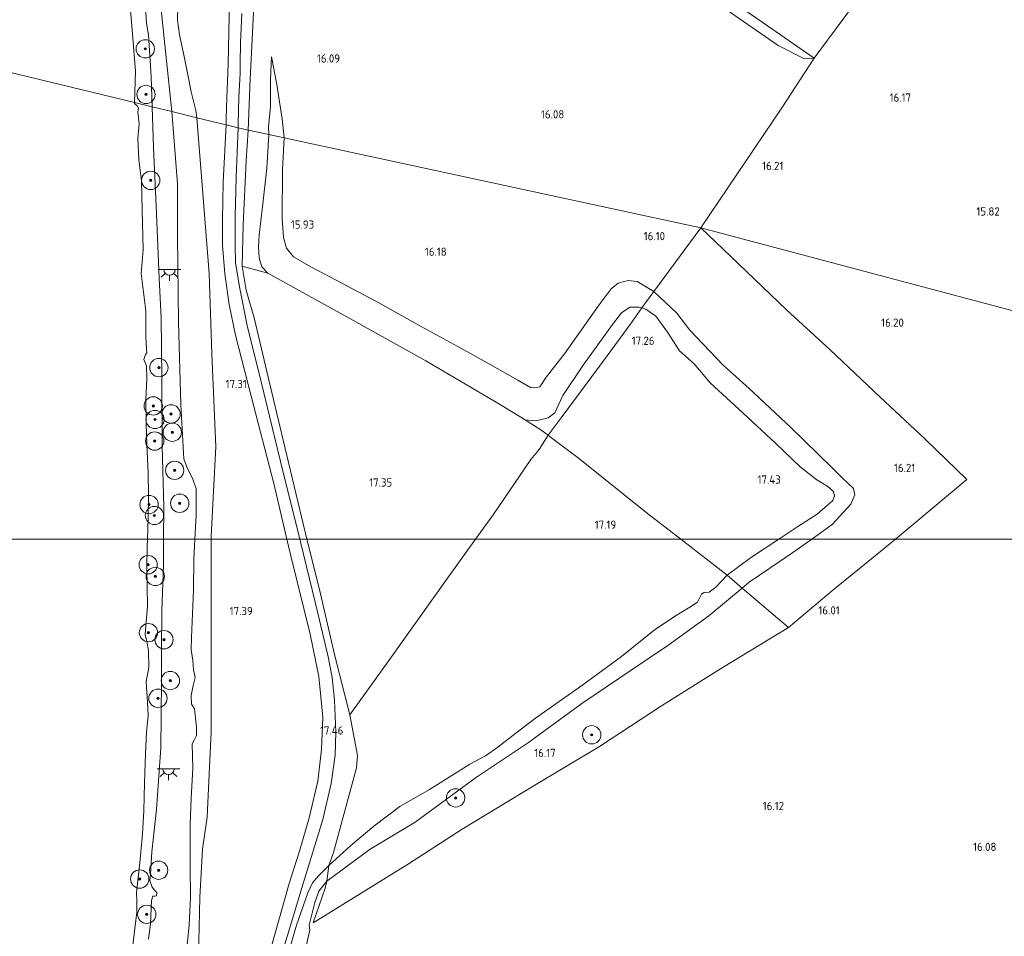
# Model space of a CAD drawing. Extents: x 196936 to 200438, y 361224 to 364196.
# Tile 135 of 256: x 198473 to 198688, y 362413 to 362613. Entities that reach past the tile are written whole.
import ezdxf
from ezdxf.enums import TextEntityAlignment as Align

# ---------------------------------------------------------------- set-up
doc = ezdxf.new("R2010")
doc.units = 0
for name, color, linetype, lineweight in [('B-ME-GR-BOOM-S', 90, 'Continuous', 25), ('B-ME-GR-BOUWLAND_AKKERBOUW-GV', 80, 'Continuous', 13), ('B-ME-GR-GRAS-GV', 60, 'Continuous', 13), ('B-ME-GW-TALUD_KRUIN-G', 90, 'Continuous', 18), ('B-ME-GW-TALUD_TEEN-G', 90, 'Continuous', 18), ('B-ME-IE-MEUBILAIR_WEGMEUBILAIR-S', 7, 'Continuous', 25), ('B-ME-IE-TERREINAFSCHEIDING_KUNSTMATIG_HEKWERK-G', 20, 'IE-TERREINAFSCHEIDING-KUNSTMATIG', 18), ('B-ME-OB-BEKLEDING_STORTSTEEN-GV', 30, 'Continuous', 18), ('B-ME-OB-OEVERVOORZIENING-G', 7, 'Continuous', 18), ('B-ME-OG-HOOGTEPUNT-S', 7, 'Continuous', 25), ('B-ME-OG-WATER_RIVIER-GV', 130, 'Continuous', 18), ('B-ME-VH-VERHARDING_HALFVERHARDING-GV', 252, 'Continuous', 18)]:
    doc.layers.add(name, color=color, linetype=linetype, lineweight=lineweight)
doc.styles.add('NLCS-ISO-ANNOTATIVE-T18', font='NLCS-ISO.ttf', dxfattribs={"height": 1.8})
doc.linetypes.add('IE-TERREINAFSCHEIDING-KUNSTMATIG', pattern='A,4,[82,NLCS.SHX,S=0.75,R=90,X=0,Y=0],4,-2', length=10)

# ---------------------------------------------------------------- blocks, each defined once
blk = doc.blocks.new('SAL-HOOGTELABEL-SO')
at = {"color": 0, "linetype": 'ByBlock', "lineweight": -2, "style": 'NLCS-ISO-ANNOTATIVE-T18'}
blk.add_attdef('HOOGTE', text='', height=1.8, dxfattribs=at).set_placement((2.79, 0), align=Align.RIGHT)
blk = doc.blocks.new('SGR-BOOM_01-SO')
at = {"linetype": 'ByBlock', "lineweight": 18}
h = blk.add_hatch(color=0, dxfattribs=at)
h.dxf.hatch_style = 1
edge = h.paths.add_edge_path()
edge.add_arc((0, 0), 0.25, 0, 360)
at = {"color": 0, "linetype": 'ByBlock', "lineweight": 18}
for radius in [2, 0.25]:
    blk.add_circle((0, 0), radius, dxfattribs=at)
blk = doc.blocks.new('SKL-ET_OV_LICHTPUNT-SO')
at = {"color": 0, "linetype": 'ByBlock', "lineweight": 18}
for points in [[(-1.25, 0), (-2.5, 0)], [(1.25, 0), (2.5, 0)], [(-0.92, -0.85), (-1.83, -1.7)], [(0, -1.25), (0, -2.5)], [(0.92, -0.85), (1.83, -1.7)]]:
    blk.add_lwpolyline(points, dxfattribs=at)
blk.add_lwpolyline([(0, 0), (1.25, 0, -1), (-1.25, 0)], format="xyb", close=True, dxfattribs=at)

msp = doc.modelspace()

# ---------------------------------------------------------------- linework, layer by layer
at = {"layer": 'B-ME-GR-BOUWLAND_AKKERBOUW-GV'}
for points in [[(198752.318, 362624.544, 16.037), (198733.745, 362538.271, 16.018), (198621.915, 362567.997, 16.237), (198639.65, 362594.213, 16.279), (198646.69, 362605.064, 16.297), (198656.069, 362617.774, 16.213), (198667.167, 362633.65, 16.201), (198674.613, 362644.001, 16.18), (198683.113, 362655.916, 16.18), (198686.084, 362660.116, 16.405), (198692.039, 362667.984, 16.523), (198696.168, 362674.067, 16.763), (198697.078, 362675.742, 16.871), (198697.572, 362676.23, 17.158), (198702.155, 362671.81, 16.997), (198711.368, 362662.959, 16.905), (198724.269, 362650.981, 16.605), (198734.894, 362640.979, 16.292), (198741.222, 362635.195, 16.12), (198743.415, 362633.167, 16.045), (198750.395, 362626.39, 16.059)], [(198726.3591, 362500, 16.1126), (198664.4267, 362500, 16.353), (198680.034, 362513.026, 16.414), (198670.966, 362521.834, 16.438), (198661.021, 362531.104, 16.446), (198650.157, 362541.339, 16.446), (198640.661, 362550.087, 16.438), (198628.428, 362561.811, 16.35), (198621.915, 362567.997, 16.237), (198733.745, 362538.271, 16.018)]]:
    msp.add_polyline3d(points, close=True, dxfattribs=at)
for points in [[(198656.069, 362617.774, 16.213), (198646.69, 362605.064, 16.297), (198623.671, 362621.136, 16.769)], [(198533.854, 362403.094, 16.149), (198536.488, 362414.574, 16.374), (198536.326, 362415.603, 16.566), (198537.618, 362420.572, 16.686), (198538.485, 362423.088, 16.648), (198540.2, 362425.246, 16.599), (198539.826, 362423.75, 16.552), (198537.207, 362416.145, 16.56), (198546.22, 362421.685, 16.502), (198557.805, 362428.913, 16.502), (198569.75, 362436.64, 16.402), (198585.686, 362446.196, 16.446), (198599.803, 362454.713, 16.374), (198613.334, 362463.536, 16.502), (198626.79, 362472.049, 16.51), (198641.101, 362480.683, 16.318), (198650.75, 362488.803, 16.422), (198661.605, 362497.645, 16.342), (198664.4267, 362500, 16.353), (198726.3591, 362500, 16.1126)]]:
    msp.add_polyline3d(points, dxfattribs=at)
at = {"layer": 'B-ME-GR-GRAS-GV'}
for points in [[(198524.664, 362623.758, 16.581), (198523.487, 362600.584, 16.833), (198523.019, 362589.369, 17.299), (198520.852, 362589.891, 17.157), (198520.846, 362590.825, 17.084), (198520.981, 362596.578, 16.903), (198521.26, 362601.705, 16.792), (198521.297, 362603.765, 16.739), (198521.359, 362608.522, 16.628), (198521.68, 362614.863, 16.55)], [(198627.466, 362615.693, 16.21), (198638.843, 362607.886, 16.226), (198644.441, 362604.999, 16.197), (198646.69, 362605.064, 16.297), (198639.65, 362594.213, 16.279), (198621.915, 362567.997, 16.237), (198530.906, 362587.665, 16.14), (198530.472, 362591.837, 16.19), (198529.887, 362595.529, 16.233), (198529.275, 362599.337, 16.19), (198528.157, 362605.36, 16.252), (198527.913, 362600.412, 16.423), (198527.909, 362594.525, 16.623), (198527.455, 362590.069, 16.856), (198527.511, 362588.399, 17.002), (198523.019, 362589.369, 17.299), (198523.487, 362600.584, 16.833), (198524.664, 362623.758, 16.581)], [(198623.671, 362621.136, 16.769), (198646.69, 362605.064, 16.297), (198644.441, 362604.999, 16.197), (198638.843, 362607.886, 16.226), (198627.466, 362615.693, 16.21)], [(198503.845, 362617.006, 15.461), (198506.359, 362593.405, 15.715), (198502.033, 362594.453, 15.316), (198501.813, 362601.091, 15.313), (198501.282, 362610.191, 15.308), (198500.825, 362612.73, 15.308), (198500.356, 362619.631, 15.305)], [(198518.939, 362617.686, 16.501), (198518.632, 362603.781, 16.673), (198518.357, 362596.415, 16.878), (198518.223, 362592.056, 17.096), (198518.202, 362590.533, 17.076), (198511.839, 362592.076, 16.849), (198511.624, 362593.672, 16.956), (198510.606, 362597.721, 16.703), (198509.98, 362600.719, 16.576), (198509.034, 362605.46, 16.391), (198508.037, 362610.169, 16.302), (198507.595, 362613.385, 16.239), (198507.597, 362614.83, 16.214)], [(198507.597, 362614.83, 16.214), (198507.595, 362613.385, 16.239), (198508.037, 362610.169, 16.302), (198509.034, 362605.46, 16.391), (198509.98, 362600.719, 16.576), (198510.606, 362597.721, 16.703), (198511.624, 362593.672, 16.956), (198511.839, 362592.076, 16.849), (198506.359, 362593.405, 15.715), (198503.845, 362617.006, 15.461)], [(198501.257, 362412.554, 15.246), (198501.727, 362415.847, 15.197), (198501.912, 362421.039, 15.254), (198502.22, 362421.961, 15.205), (198502.632, 362421.944, 15.189), (198502.984, 362422.024, 15.189), (198503.078, 362422.749, 15.165), (198502.546, 362423.295, 15.157), (198502.033, 362423.918, 15.221), (198501.554, 362425.365, 15.189), (198501.722, 362426.737, 15.108), (198502.007, 362431.655, 15.133), (198503.011, 362440.886, 15.254), (198503.97, 362454.366, 15.221), (198504.008, 362461.339, 15.173), (198504.078, 362469.468, 15.213), (198504.064, 362475.206, 15.246), (198504.147, 362484.412, 15.334), (198504.5, 362494.384, 15.334), (198504.537, 362500, 15.3487), (198511.3759, 362500, 15.9446), (198511.154, 362495.716, 15.941), (198511.077, 362488.963, 15.989), (198510.671, 362478.492, 16.021), (198510.608, 362475.865, 15.901), (198510.934, 362473.473, 15.869), (198511.101, 362471.45, 15.893), (198511.423, 362469.72, 15.933), (198511.005, 362468.006, 15.965), (198510.551, 362465.804, 15.861), (198510.678, 362463.956, 15.925), (198511.326, 362462.89, 15.933), (198511.758, 362458.903, 16.021), (198511.73, 362457.094, 15.989), (198511.23, 362456.059, 15.989), (198510.787, 362455.259, 15.965), (198510.974, 362449.928, 16.037), (198510.604, 362443.33, 16.157), (198510.384, 362437.685, 16.037), (198510.36, 362428.442, 16.149), (198510.458, 362421.729, 16.342), (198510.124, 362415.617, 16.382), (198509.387, 362408.53, 16.35)], [(198509.387, 362408.53, 16.35), (198510.124, 362415.617, 16.382), (198510.458, 362421.729, 16.342), (198510.36, 362428.442, 16.149), (198510.384, 362437.685, 16.037), (198510.604, 362443.33, 16.157), (198510.974, 362449.928, 16.037), (198510.787, 362455.259, 15.965), (198511.23, 362456.059, 15.989), (198511.73, 362457.094, 15.989), (198511.758, 362458.903, 16.021), (198511.326, 362462.89, 15.933), (198510.678, 362463.956, 15.925), (198510.551, 362465.804, 15.861), (198511.005, 362468.006, 15.965), (198511.423, 362469.72, 15.933), (198511.101, 362471.45, 15.893), (198510.934, 362473.473, 15.869), (198510.608, 362475.865, 15.901), (198510.671, 362478.492, 16.021), (198511.077, 362488.963, 15.989), (198511.154, 362495.716, 15.941), (198511.3759, 362500, 15.9446), (198514.9314, 362500, 17.0654), (198514.91, 362477.998, 17.079), (198514.963, 362465.601, 17.176), (198514.969, 362457.786, 17.216), (198514.444, 362447.108, 17.151), (198514.098, 362439.213, 17.232), (198513.062, 362432.234, 17.151), (198512.477, 362421.655, 17.103), (198512.22, 362412.075, 17.071)], [(198512.22, 362412.075, 17.071), (198512.477, 362421.655, 17.103), (198513.062, 362432.234, 17.151), (198514.098, 362439.213, 17.232), (198514.444, 362447.108, 17.151), (198514.969, 362457.786, 17.216), (198514.963, 362465.601, 17.176), (198514.91, 362477.998, 17.079), (198514.9314, 362500, 17.0654), (198531.5034, 362500, 17.3694), (198532.36, 362496.361, 17.375), (198536.554, 362479.24, 17.375), (198538.491, 362469.974, 17.335), (198539.365, 362461.114, 17.375), (198539.07, 362454.004, 17.488), (198538.243, 362447.098, 17.512), (198536.347, 362439.114, 17.496), (198534.279, 362431.83, 17.48), (198532.012, 362424.756, 17.4), (198527.46, 362408.715, 17.384)], [(198530.354, 362409.271, 17.48), (198535.043, 362424.77, 17.496), (198539.351, 362438.706, 17.544), (198541.197, 362446.618, 17.528), (198542.039, 362452.788, 17.592), (198542.185, 362457.803, 17.641), (198541.91, 362464.825, 17.608), (198541.374, 362469.757, 17.464), (198540.489, 362474.278, 17.48), (198538.268, 362483.845, 17.488), (198534.439, 362499.383, 17.536), (198534.2864, 362500, 17.5343), (198535.8539, 362500, 17.6045), (198538.586, 362488.998, 17.58), (198541.925, 362474.749, 17.487), (198545.25, 362461.628, 17.613), (198546.938, 362452.731, 17.538), (198546.666, 362450.034, 17.488), (198541.69, 362431.525, 17.499), (198540.673, 362428.666, 17.318), (198538.385, 362426.395, 17.366), (198537.086, 362424.901, 17.448), (198536.098, 362422.735, 17.579), (198533.611, 362415.604, 17.668), (198531.131, 362407.14, 17.603)]]:
    msp.add_polyline3d(points, dxfattribs=at)
for points in [[(198530.472, 362591.837, 16.19), (198530.906, 362587.665, 16.14), (198527.511, 362588.399, 17.002), (198527.455, 362590.069, 16.856), (198527.909, 362594.525, 16.623), (198527.913, 362600.412, 16.423), (198528.157, 362605.36, 16.252), (198529.275, 362599.337, 16.19), (198529.887, 362595.529, 16.233)], [(198511.3759, 362500, 15.9446), (198504.537, 362500, 15.3487), (198504.583, 362506.998, 15.367), (198504.27, 362520.373, 15.31), (198504.163, 362535.277, 15.447), (198504.028, 362548.36, 15.423), (198503.566, 362557.034, 15.391), (198502.994, 362571.054, 15.423), (198502.38, 362585.584, 15.399), (198502.033, 362594.453, 15.316), (198506.359, 362593.405, 15.715), (198507.581, 362577.597, 15.804), (198507.609, 362566.194, 15.7), (198507.816, 362547.398, 15.644), (198508.291, 362529.363, 15.604), (198508.964, 362517.555, 15.708), (198509.715, 362515.555, 15.836), (198510.896, 362513.286, 15.933), (198511.649, 362510.955, 15.989), (198511.644, 362505.176, 15.949)], [(198514.9314, 362500, 17.0654), (198511.3759, 362500, 15.9446), (198511.644, 362505.176, 15.949), (198511.649, 362510.955, 15.989), (198510.896, 362513.286, 15.933), (198509.715, 362515.555, 15.836), (198508.964, 362517.555, 15.708), (198508.291, 362529.363, 15.604), (198507.816, 362547.398, 15.644), (198507.609, 362566.194, 15.7), (198507.581, 362577.597, 15.804), (198506.359, 362593.405, 15.715), (198511.839, 362592.076, 16.849), (198514.515, 362558.048, 17.14), (198515.061, 362540.444, 17.11), (198515.952, 362520.131, 17.059), (198514.932, 362500.648, 17.065)], [(198531.5034, 362500, 17.3694), (198514.9314, 362500, 17.0654), (198514.932, 362500.648, 17.065), (198515.952, 362520.131, 17.059), (198515.061, 362540.444, 17.11), (198514.515, 362558.048, 17.14), (198511.839, 362592.076, 16.849), (198518.202, 362590.533, 17.076), (198517.591, 362578.006, 17.254), (198517.424, 362569.85, 17.295), (198517.457, 362564.212, 17.271), (198517.923, 362557.972, 17.222), (198518.859, 362551.286, 17.263), (198520.284, 362544.563, 17.311), (198523.659, 362531.238, 17.383), (198528.708, 362511.875, 17.351)], [(198535.8539, 362500, 17.6045), (198534.2864, 362500, 17.5343), (198530.103, 362516.917, 17.488), (198525.904, 362534.334, 17.423), (198522.788, 362546.685, 17.448), (198521.12, 362555.123, 17.367), (198520.269, 362560.463, 17.391), (198520.208, 362564.287, 17.335), (198520.171, 362570.588, 17.383), (198520.414, 362579.057, 17.319), (198520.852, 362589.891, 17.157), (198523.019, 362589.369, 17.299), (198522.614, 362582.623, 17.493), (198521.969, 362568.638, 17.587), (198521.738, 362559.636, 17.468), (198522.572, 362554.355, 17.599), (198524.117, 362549.092, 17.449), (198524.381, 362548.064, 17.624), (198527.114, 362536.598, 17.543), (198531.12, 362519.809, 17.549), (198535.018, 362503.366, 17.612)], [(198525.99, 362559.481, 17.167), (198527.312, 362558.077, 17.208), (198521.738, 362559.636, 17.468), (198521.969, 362568.638, 17.587), (198522.614, 362582.623, 17.493), (198523.019, 362589.369, 17.299), (198527.511, 362588.399, 17.002), (198527.079, 362581.013, 17.167), (198526.188, 362572.578, 17.369), (198525.459, 362566.516, 17.377), (198525.317, 362563.888, 17.264), (198525.469, 362561.438, 17.102)], [(198584.687, 362533.122, 16.077), (198585.659, 362533.05, 16.101), (198586.785, 362533.27, 16.101), (198588.132, 362535.415, 16.093), (198592.164, 362540.452, 16.173), (198599.488, 362550.872, 16.293), (198602.322, 362554.717, 16.277), (198603.85, 362555.911, 16.237), (198606.062, 362556.527, 16.213), (198607.987, 362556.305, 16.229), (198611.688, 362554.113, 16.293), (198609.004, 362550.557, 17.119), (198608.459, 362550.69, 17.167), (198606.381, 362550.697, 17.28), (198604.584, 362549.471, 17.296), (198602.62, 362546.872, 17.385), (198596.221, 362538.032, 17.49), (198591.771, 362531.38, 17.482), (198590.009, 362527.566, 17.401), (198588.584, 362526.499, 17.207), (198586.724, 362526.037, 17.175), (198585.589, 362525.815, 17.167), (198583.568, 362526.058, 17.191), (198577.921, 362529.515, 17.248), (198561.83, 362538.929, 17.305), (198545.21, 362548.223, 17.377), (198527.312, 362558.077, 17.208), (198525.99, 362559.481, 17.167), (198525.469, 362561.438, 17.102), (198525.317, 362563.888, 17.264), (198525.459, 362566.516, 17.377), (198526.188, 362572.578, 17.369), (198527.079, 362581.013, 17.167), (198527.511, 362588.399, 17.002), (198530.906, 362587.665, 16.14), (198530.561, 362580.706, 16.237), (198530.429, 362570.018, 16.261), (198530.745, 362565.9, 16.245), (198531.419, 362563.591, 16.245), (198532.927, 362561.657, 16.237), (198536.69, 362559.502, 16.245), (198543.629, 362555.831, 16.173), (198551.738, 362551.545, 16.197), (198560.648, 362546.487, 16.197), (198569.46, 362541.699, 16.165), (198575.932, 362538.142, 16.149), (198581.937, 362534.699, 16.117)], [(198621.915, 362567.997, 16.237), (198611.688, 362554.113, 16.293), (198607.987, 362556.305, 16.229), (198606.062, 362556.527, 16.213), (198603.85, 362555.911, 16.237), (198602.322, 362554.717, 16.277), (198599.488, 362550.872, 16.293), (198592.164, 362540.452, 16.173), (198588.132, 362535.415, 16.093), (198586.785, 362533.27, 16.101), (198585.659, 362533.05, 16.101), (198584.687, 362533.122, 16.077), (198581.937, 362534.699, 16.117), (198575.932, 362538.142, 16.149), (198569.46, 362541.699, 16.165), (198560.648, 362546.487, 16.197), (198551.738, 362551.545, 16.197), (198543.629, 362555.831, 16.173), (198536.69, 362559.502, 16.245), (198532.927, 362561.657, 16.237), (198531.419, 362563.591, 16.245), (198530.745, 362565.9, 16.245), (198530.429, 362570.018, 16.261), (198530.561, 362580.706, 16.237), (198530.906, 362587.665, 16.14)], [(198664.4267, 362500, 16.353), (198646.1562, 362500, 16.3111), (198650.621, 362503.192, 16.35), (198654.676, 362507.647, 16.382), (198655.577, 362509.654, 16.374), (198655.258, 362511.051, 16.374), (198652.777, 362513.388, 16.39), (198650.587, 362515.571, 16.366), (198641.597, 362524.36, 16.39), (198632.472, 362532.935, 16.277), (198626.787, 362538.032, 16.269), (198619.495, 362545.665, 16.221), (198616.694, 362549.399, 16.221), (198611.688, 362554.113, 16.293), (198621.915, 362567.997, 16.237), (198628.428, 362561.811, 16.35), (198640.661, 362550.087, 16.438), (198650.157, 362541.339, 16.446), (198661.021, 362531.104, 16.446), (198670.966, 362521.834, 16.438), (198680.034, 362513.026, 16.414)], [(198572.7225, 362500, 17.449), (198535.8539, 362500, 17.6045), (198535.018, 362503.366, 17.612), (198531.12, 362519.809, 17.549), (198527.114, 362536.598, 17.543), (198524.381, 362548.064, 17.624), (198524.117, 362549.092, 17.449), (198522.572, 362554.355, 17.599), (198521.738, 362559.636, 17.468), (198527.312, 362558.077, 17.208), (198545.21, 362548.223, 17.377), (198561.83, 362538.929, 17.305), (198577.921, 362529.515, 17.248), (198583.568, 362526.058, 17.191), (198584.816, 362525.267, 17.21), (198586.762, 362524.016, 16.84), (198588.544, 362522.728, 17.051), (198586.617, 362519.565, 17.244), (198584.762, 362517.376, 17.46), (198576.527, 362505.267, 17.428)], [(198646.1562, 362500, 16.3111), (198638.969, 362500, 17.4207), (198643.118, 362502.738, 17.401), (198647.356, 362505.448, 17.264), (198650.75, 362508.448, 17.167), (198651.156, 362509.431, 17.151), (198650.895, 362510.409, 17.118), (198649.654, 362511.461, 17.143), (198647.273, 362512.956, 17.159), (198643.637, 362515.823, 17.288), (198638.235, 362520.967, 17.272), (198631.179, 362527.513, 17.32), (198623.984, 362534.175, 17.361), (198620.49, 362538.272, 17.231), (198617.278, 362541.135, 17.094), (198614.608, 362545.197, 17.151), (198612.058, 362548.731, 17.078), (198609.932, 362550.247, 17.11), (198609.004, 362550.557, 17.119), (198611.688, 362554.113, 16.293), (198616.694, 362549.399, 16.221), (198619.495, 362545.665, 16.221), (198626.787, 362538.032, 16.269), (198632.472, 362532.935, 16.277), (198641.597, 362524.36, 16.39), (198650.587, 362515.571, 16.366), (198652.777, 362513.388, 16.39), (198655.258, 362511.051, 16.374), (198655.577, 362509.654, 16.374), (198654.676, 362507.647, 16.382), (198650.621, 362503.192, 16.35)], [(198591.44, 362526.48, 17.517), (198588.544, 362522.728, 17.051), (198586.762, 362524.016, 16.84), (198584.816, 362525.267, 17.21), (198583.568, 362526.058, 17.191), (198585.589, 362525.815, 17.167), (198586.724, 362526.037, 17.175), (198588.584, 362526.499, 17.207), (198590.009, 362527.566, 17.401), (198591.771, 362531.38, 17.482), (198596.221, 362538.032, 17.49), (198602.62, 362546.872, 17.385), (198604.584, 362549.471, 17.296), (198606.381, 362550.697, 17.28), (198608.459, 362550.69, 17.167), (198609.004, 362550.557, 17.119), (198606.493, 362546.915, 17.428), (198601.437, 362540.057, 17.685)], [(198638.969, 362500, 17.4207), (198617.5343, 362500, 17.364), (198610.294, 362505.62, 17.332), (198595.09, 362517.748, 17.412), (198589.639, 362521.801, 17.34), (198588.544, 362522.728, 17.051), (198591.44, 362526.48, 17.517), (198601.437, 362540.057, 17.685), (198606.493, 362546.915, 17.428), (198609.004, 362550.557, 17.119), (198609.932, 362550.247, 17.11), (198612.058, 362548.731, 17.078), (198614.608, 362545.197, 17.151), (198617.278, 362541.135, 17.094), (198620.49, 362538.272, 17.231), (198623.984, 362534.175, 17.361), (198631.179, 362527.513, 17.32), (198638.235, 362520.967, 17.272), (198643.637, 362515.823, 17.288), (198647.273, 362512.956, 17.159), (198649.654, 362511.461, 17.143), (198650.895, 362510.409, 17.118), (198651.156, 362509.431, 17.151), (198650.75, 362508.448, 17.167), (198647.356, 362505.448, 17.264), (198643.118, 362502.738, 17.401)], [(198617.5343, 362500, 17.364), (198572.7225, 362500, 17.449), (198576.527, 362505.267, 17.428), (198584.762, 362517.376, 17.46), (198586.617, 362519.565, 17.244), (198588.544, 362522.728, 17.051), (198589.639, 362521.801, 17.34), (198595.09, 362517.748, 17.412), (198610.294, 362505.62, 17.332)], [(198553.991, 362473.778, 17.517), (198545.25, 362461.628, 17.613), (198541.925, 362474.749, 17.487), (198538.586, 362488.998, 17.58), (198535.8539, 362500, 17.6045), (198572.7225, 362500, 17.449), (198566.184, 362490.948, 17.485)], [(198545.428, 362433.023, 17.361), (198540.673, 362428.666, 17.318), (198541.69, 362431.525, 17.499), (198546.666, 362450.034, 17.488), (198546.938, 362452.731, 17.538), (198545.25, 362461.628, 17.613), (198553.991, 362473.778, 17.517), (198566.184, 362490.948, 17.485), (198572.7225, 362500, 17.449), (198617.5343, 362500, 17.364), (198627.712, 362492.1, 17.409), (198625.238, 362489.459, 17.401), (198623.734, 362488.411, 17.45), (198622.637, 362488.346, 17.377), (198622.051, 362487.99, 17.377), (198621.199, 362486.201, 17.369), (198619.519, 362485.112, 17.361), (198616.198, 362483.093, 17.296), (198611.726, 362480.107, 17.28), (198604.584, 362474.36, 17.126), (198596.171, 362468.175, 17.175), (198585.823, 362460.88, 17.304), (198581.533, 362457.583, 17.288), (198577.552, 362454.561, 17.248), (198574.916, 362452.624, 17.175), (198571.477, 362450.8, 17.167), (198568.723, 362449.059, 17.231), (198562.648, 362445.299, 17.231), (198556.161, 362441.555, 17.296), (198550.461, 362437.287, 17.353)], [(198632.806, 362495.933, 17.45), (198627.712, 362492.1, 17.409), (198617.5343, 362500, 17.364), (198638.969, 362500, 17.4207)], [(198632.448, 362490.552, 16.406), (198630.979, 362489.262, 16.358), (198627.712, 362492.1, 17.409), (198632.806, 362495.933, 17.45), (198638.969, 362500, 17.4207), (198646.1562, 362500, 16.3111), (198641.332, 362496.551, 16.269)], [(198650.75, 362488.803, 16.422), (198641.101, 362480.683, 16.318), (198630.979, 362489.262, 16.358), (198632.448, 362490.552, 16.406), (198641.332, 362496.551, 16.269), (198646.1562, 362500, 16.3111), (198664.4267, 362500, 16.353), (198661.605, 362497.645, 16.342)], [(198549.692, 362432.209, 16.561), (198540.2, 362425.246, 16.599), (198540.673, 362428.666, 17.318), (198545.428, 362433.023, 17.361), (198550.461, 362437.287, 17.353), (198556.161, 362441.555, 17.296), (198562.648, 362445.299, 17.231), (198568.723, 362449.059, 17.231), (198571.477, 362450.8, 17.167), (198574.916, 362452.624, 17.175), (198577.552, 362454.561, 17.248), (198581.533, 362457.583, 17.288), (198585.823, 362460.88, 17.304), (198596.171, 362468.175, 17.175), (198604.584, 362474.36, 17.126), (198611.726, 362480.107, 17.28), (198616.198, 362483.093, 17.296), (198619.519, 362485.112, 17.361), (198621.199, 362486.201, 17.369), (198622.051, 362487.99, 17.377), (198622.637, 362488.346, 17.377), (198623.734, 362488.411, 17.45), (198625.238, 362489.459, 17.401), (198627.712, 362492.1, 17.409), (198630.979, 362489.262, 16.358), (198623.649, 362483.214, 16.414), (198614.729, 362476.729, 16.317), (198606.734, 362471.339, 16.334), (198595.895, 362464.085, 16.462), (198584.246, 362455.545, 16.446), (198572.922, 362447.997, 16.502), (198559.547, 362438.122, 16.475)], [(198546.22, 362421.685, 16.502), (198537.207, 362416.145, 16.56), (198539.826, 362423.75, 16.552), (198540.2, 362425.246, 16.599), (198549.692, 362432.209, 16.561), (198559.547, 362438.122, 16.475), (198572.922, 362447.997, 16.502), (198584.246, 362455.545, 16.446), (198595.895, 362464.085, 16.462), (198606.734, 362471.339, 16.334), (198614.729, 362476.729, 16.317), (198623.649, 362483.214, 16.414), (198630.979, 362489.262, 16.358), (198641.101, 362480.683, 16.318), (198626.79, 362472.049, 16.51), (198613.334, 362463.536, 16.502), (198599.803, 362454.713, 16.374), (198585.686, 362446.196, 16.446), (198569.75, 362436.64, 16.402), (198557.805, 362428.913, 16.502)], [(198517.794, 362348.045, 16.245), (198515.661, 362344.029, 16.301), (198516.816, 362349.817, 16.504), (198518.058, 362355.588, 16.722), (198519.125, 362361.314, 16.916), (198522.211, 362373.623, 17.288), (198525.747, 362385.74, 17.361), (198528.972, 362397.6, 17.571), (198531.131, 362407.14, 17.603), (198533.611, 362415.604, 17.668), (198536.098, 362422.735, 17.579), (198537.086, 362424.901, 17.448), (198538.385, 362426.395, 17.366), (198540.673, 362428.666, 17.318), (198540.2, 362425.246, 16.599), (198538.485, 362423.088, 16.648), (198537.618, 362420.572, 16.686), (198536.326, 362415.603, 16.566), (198536.488, 362414.574, 16.374), (198533.854, 362403.094, 16.149), (198528.898, 362386.489, 16.237), (198522.757, 362366.71, 16.454), (198519.213, 362354.544, 16.309)]]:
    msp.add_polyline3d(points, close=True, dxfattribs=at)
at = {"layer": 'B-ME-GW-TALUD_KRUIN-G'}
for points in [[(198511.839, 362592.076, 16.849), (198511.624, 362593.672, 16.956), (198510.606, 362597.721, 16.703), (198509.98, 362600.719, 16.576), (198509.034, 362605.46, 16.391), (198508.037, 362610.169, 16.302), (198507.595, 362613.385, 16.239), (198507.597, 362614.83, 16.214), (198508.053, 362616.163, 16.218), (198509.028, 362617.108, 16.201), (198510.591, 362617.953, 16.167), (198513.465, 362618.785, 16.264), (198515.755, 362618.839, 16.285), (198516.195, 362619.389, 16.311), (198515.924, 362619.893, 16.281), (198514.077, 362620.037, 16.231), (198511.941, 362620.076, 16.201), (198511.502, 362619.996, 16.176)], [(198502.033, 362594.453, 15.316), (198501.813, 362601.091, 15.313), (198501.282, 362610.191, 15.308), (198500.825, 362612.73, 15.308), (198500.356, 362619.631, 15.305)], [(198528.157, 362605.36, 16.252), (198527.913, 362600.412, 16.423), (198527.909, 362594.525, 16.623), (198527.455, 362590.069, 16.856), (198527.511, 362588.399, 17.002)], [(198504.537, 362500, 15.3487), (198504.583, 362506.998, 15.367), (198504.27, 362520.373, 15.31), (198504.163, 362535.277, 15.447), (198504.028, 362548.36, 15.423), (198503.566, 362557.034, 15.391), (198502.994, 362571.054, 15.423), (198502.38, 362585.584, 15.399), (198502.033, 362594.453, 15.316)], [(198514.932, 362500.648, 17.065), (198515.952, 362520.131, 17.059), (198515.061, 362540.444, 17.11), (198514.515, 362558.048, 17.14), (198511.839, 362592.076, 16.849)], [(198527.511, 362588.399, 17.002), (198527.079, 362581.013, 17.167), (198526.188, 362572.578, 17.369), (198525.459, 362566.516, 17.377), (198525.317, 362563.888, 17.264), (198525.469, 362561.438, 17.102), (198525.99, 362559.481, 17.167), (198527.312, 362558.077, 17.208)], [(198583.568, 362526.058, 17.191), (198585.589, 362525.815, 17.167), (198586.724, 362526.037, 17.175), (198588.584, 362526.499, 17.207), (198590.009, 362527.566, 17.401), (198591.771, 362531.38, 17.482), (198596.221, 362538.032, 17.49), (198602.62, 362546.872, 17.385), (198604.584, 362549.471, 17.296), (198606.381, 362550.697, 17.28), (198608.459, 362550.69, 17.167), (198609.004, 362550.557, 17.119), (198609.932, 362550.247, 17.11), (198612.058, 362548.731, 17.078), (198614.608, 362545.197, 17.151), (198617.278, 362541.135, 17.094), (198620.49, 362538.272, 17.231), (198623.984, 362534.175, 17.361), (198631.179, 362527.513, 17.32), (198638.235, 362520.967, 17.272), (198643.637, 362515.823, 17.288), (198647.273, 362512.956, 17.159), (198649.654, 362511.461, 17.143), (198650.895, 362510.409, 17.118), (198651.156, 362509.431, 17.151), (198650.75, 362508.448, 17.167), (198647.356, 362505.448, 17.264), (198643.118, 362502.738, 17.401), (198638.969, 362500, 17.4207)], [(198497.486, 362333.641, 15.771), (198497.154, 362335.952, 15.82), (198496.858, 362340.182, 15.836), (198498.104, 362348.025, 15.941), (198501.045, 362360.44, 16.199), (198505.385, 362375.175, 16.602), (198508.524, 362387.708, 16.788), (198511.404, 362400.887, 16.949), (198512.135, 362406.61, 17.054), (198512.22, 362412.075, 17.071), (198512.477, 362421.655, 17.103), (198513.062, 362432.234, 17.151), (198514.098, 362439.213, 17.232), (198514.444, 362447.108, 17.151), (198514.969, 362457.786, 17.216), (198514.963, 362465.601, 17.176), (198514.91, 362477.998, 17.079), (198514.9314, 362500, 17.0654)], [(198501.257, 362412.554, 15.246), (198501.727, 362415.847, 15.197), (198501.912, 362421.039, 15.254), (198502.22, 362421.961, 15.205), (198502.632, 362421.944, 15.189), (198502.984, 362422.024, 15.189), (198503.078, 362422.749, 15.165), (198502.546, 362423.295, 15.157), (198502.033, 362423.918, 15.221), (198501.554, 362425.365, 15.189), (198501.722, 362426.737, 15.108), (198502.007, 362431.655, 15.133), (198503.011, 362440.886, 15.254), (198503.97, 362454.366, 15.221), (198504.008, 362461.339, 15.173), (198504.078, 362469.468, 15.213), (198504.064, 362475.206, 15.246), (198504.147, 362484.412, 15.334), (198504.5, 362494.384, 15.334), (198504.537, 362500, 15.3487)], [(198514.9314, 362500, 17.0654), (198514.932, 362500.648, 17.065)], [(198638.969, 362500, 17.4207), (198632.806, 362495.933, 17.45), (198627.712, 362492.1, 17.409), (198625.238, 362489.459, 17.401), (198623.734, 362488.411, 17.45), (198622.637, 362488.346, 17.377), (198622.051, 362487.99, 17.377), (198621.199, 362486.201, 17.369), (198619.519, 362485.112, 17.361), (198616.198, 362483.093, 17.296), (198611.726, 362480.107, 17.28), (198604.584, 362474.36, 17.126), (198596.171, 362468.175, 17.175), (198585.823, 362460.88, 17.304), (198581.533, 362457.583, 17.288), (198577.552, 362454.561, 17.248), (198574.916, 362452.624, 17.175), (198571.477, 362450.8, 17.167), (198568.723, 362449.059, 17.231), (198562.648, 362445.299, 17.231), (198556.161, 362441.555, 17.296), (198550.461, 362437.287, 17.353), (198545.428, 362433.023, 17.361), (198540.673, 362428.666, 17.318), (198538.385, 362426.395, 17.366), (198537.086, 362424.901, 17.448), (198536.098, 362422.735, 17.579), (198533.611, 362415.604, 17.668), (198531.131, 362407.14, 17.603)]]:
    msp.add_polyline3d(points, dxfattribs=at)
at = {"layer": 'B-ME-GW-TALUD_TEEN-G'}
for points in [[(198531.443, 362680.567, 16.6), (198531.648, 362681.236, 16.571), (198532.295, 362681.459, 16.596), (198533.789, 362681.518, 16.51), (198536.153, 362681.153, 16.477), (198537.293, 362680.621, 16.497), (198544.147, 362675.947, 16.444), (198556.394, 362667.548, 16.3), (198563.882, 362661.831, 16.464), (198573.049, 362655.198, 16.621), (198580.211, 362649.011, 16.345), (198590.699, 362641.548, 16.206), (198598.014, 362636.339, 16.193), (198606.029, 362630.875, 16.234), (198614.924, 362625.137, 16.136), (198627.466, 362615.693, 16.21), (198638.843, 362607.886, 16.226), (198644.441, 362604.999, 16.197), (198646.69, 362605.064, 16.297)], [(198506.359, 362593.405, 15.715), (198503.845, 362617.006, 15.461)], [(198530.906, 362587.665, 16.14), (198530.472, 362591.837, 16.19), (198529.887, 362595.529, 16.233), (198529.275, 362599.337, 16.19), (198528.157, 362605.36, 16.252)], [(198511.3759, 362500, 15.9446), (198511.644, 362505.176, 15.949), (198511.649, 362510.955, 15.989), (198510.896, 362513.286, 15.933), (198509.715, 362515.555, 15.836), (198508.964, 362517.555, 15.708), (198508.291, 362529.363, 15.604), (198507.816, 362547.398, 15.644), (198507.609, 362566.194, 15.7), (198507.581, 362577.597, 15.804), (198506.359, 362593.405, 15.715)], [(198530.906, 362587.665, 16.14), (198530.561, 362580.706, 16.237), (198530.429, 362570.018, 16.261), (198530.745, 362565.9, 16.245), (198531.419, 362563.591, 16.245), (198532.927, 362561.657, 16.237), (198536.69, 362559.502, 16.245), (198543.629, 362555.831, 16.173), (198551.738, 362551.545, 16.197), (198560.648, 362546.487, 16.197), (198569.46, 362541.699, 16.165), (198575.932, 362538.142, 16.149), (198581.937, 362534.699, 16.117), (198584.687, 362533.122, 16.077), (198585.659, 362533.05, 16.101), (198586.785, 362533.27, 16.101), (198588.132, 362535.415, 16.093), (198592.164, 362540.452, 16.173), (198599.488, 362550.872, 16.293), (198602.322, 362554.717, 16.277), (198603.85, 362555.911, 16.237), (198606.062, 362556.527, 16.213), (198607.987, 362556.305, 16.229), (198611.688, 362554.113, 16.293), (198616.694, 362549.399, 16.221), (198619.495, 362545.665, 16.221), (198626.787, 362538.032, 16.269), (198632.472, 362532.935, 16.277), (198641.597, 362524.36, 16.39), (198650.587, 362515.571, 16.366), (198652.777, 362513.388, 16.39), (198655.258, 362511.051, 16.374), (198655.577, 362509.654, 16.374), (198654.676, 362507.647, 16.382), (198650.621, 362503.192, 16.35), (198646.1562, 362500, 16.3111)], [(198509.387, 362408.53, 16.35), (198510.124, 362415.617, 16.382), (198510.458, 362421.729, 16.342), (198510.36, 362428.442, 16.149), (198510.384, 362437.685, 16.037), (198510.604, 362443.33, 16.157), (198510.974, 362449.928, 16.037), (198510.787, 362455.259, 15.965), (198511.23, 362456.059, 15.989), (198511.73, 362457.094, 15.989), (198511.758, 362458.903, 16.021), (198511.326, 362462.89, 15.933), (198510.678, 362463.956, 15.925), (198510.551, 362465.804, 15.861), (198511.005, 362468.006, 15.965), (198511.423, 362469.72, 15.933), (198511.101, 362471.45, 15.893), (198510.934, 362473.473, 15.869), (198510.608, 362475.865, 15.901), (198510.671, 362478.492, 16.021), (198511.077, 362488.963, 15.989), (198511.154, 362495.716, 15.941), (198511.3759, 362500, 15.9446)], [(198646.1562, 362500, 16.3111), (198641.332, 362496.551, 16.269), (198632.448, 362490.552, 16.406), (198630.979, 362489.262, 16.358), (198623.649, 362483.214, 16.414), (198614.729, 362476.729, 16.317), (198606.734, 362471.339, 16.334), (198595.895, 362464.085, 16.462), (198584.246, 362455.545, 16.446), (198572.922, 362447.997, 16.502), (198559.547, 362438.122, 16.475), (198549.692, 362432.209, 16.561), (198540.2, 362425.246, 16.599), (198538.485, 362423.088, 16.648), (198537.618, 362420.572, 16.686), (198536.326, 362415.603, 16.566), (198536.488, 362414.574, 16.374), (198533.854, 362403.094, 16.149), (198528.898, 362386.489, 16.237), (198522.757, 362366.71, 16.454), (198519.213, 362354.544, 16.309), (198517.794, 362348.045, 16.245), (198515.661, 362344.029, 16.301)]]:
    msp.add_polyline3d(points, dxfattribs=at)
at = {"layer": 'B-ME-IE-TERREINAFSCHEIDING_KUNSTMATIG_HEKWERK-G'}
for points in [[(198524.826, 362685.731, 16.875), (198524.522, 362683.534, 17.003), (198524.984, 362681.118, 17.011), (198525.986, 362676.731, 16.939), (198526.44, 362672.853, 16.948), (198526.072, 362654.96, 16.885), (198525.316, 362639.997, 16.597), (198524.664, 362623.758, 16.581), (198523.487, 362600.584, 16.833), (198523.019, 362589.369, 17.299)], [(198646.69, 362605.064, 16.297), (198623.671, 362621.136, 16.769), (198611.5, 362629.861, 16.647), (198591.524, 362644.324, 16.925), (198574.368, 362656.404, 17.177), (198561.591, 362666.192, 17.024), (198556.057, 362670.089, 17.145), (198541.276, 362680.74, 17.071), (198536.051, 362684.342, 17.007), (198534.099, 362685.085, 16.93)], [(198686.084, 362660.116, 16.405), (198683.113, 362655.916, 16.18), (198674.613, 362644.001, 16.18), (198667.167, 362633.65, 16.201), (198656.069, 362617.774, 16.213), (198646.69, 362605.064, 16.297), (198639.65, 362594.213, 16.279)], [(198639.65, 362594.213, 16.279), (198621.915, 362567.997, 16.237)], [(198523.019, 362589.369, 17.299), (198522.614, 362582.623, 17.493), (198521.969, 362568.638, 17.587), (198521.738, 362559.636, 17.468)], [(198572.7225, 362500, 17.449), (198576.527, 362505.267, 17.428), (198584.762, 362517.376, 17.46), (198586.617, 362519.565, 17.244), (198588.544, 362522.728, 17.051), (198591.44, 362526.48, 17.517), (198601.437, 362540.057, 17.685), (198606.493, 362546.915, 17.428), (198609.004, 362550.557, 17.119), (198611.688, 362554.113, 16.293), (198621.915, 362567.997, 16.237)], [(198521.738, 362559.636, 17.468), (198527.312, 362558.077, 17.208)], [(198521.738, 362559.636, 17.468), (198522.572, 362554.355, 17.599), (198524.117, 362549.092, 17.449), (198524.381, 362548.064, 17.624), (198527.114, 362536.598, 17.543), (198531.12, 362519.809, 17.549), (198535.018, 362503.366, 17.612), (198535.8539, 362500, 17.6045)], [(198527.312, 362558.077, 17.208), (198545.21, 362548.223, 17.377), (198561.83, 362538.929, 17.305), (198577.921, 362529.515, 17.248), (198583.568, 362526.058, 17.191)], [(198583.568, 362526.058, 17.191), (198584.816, 362525.267, 17.21), (198586.762, 362524.016, 16.84), (198588.544, 362522.728, 17.051), (198589.639, 362521.801, 17.34), (198595.09, 362517.748, 17.412), (198610.294, 362505.62, 17.332), (198617.5343, 362500, 17.364)], [(198535.8539, 362500, 17.6045), (198538.586, 362488.998, 17.58), (198541.925, 362474.749, 17.487), (198545.25, 362461.628, 17.613), (198546.938, 362452.731, 17.538), (198546.666, 362450.034, 17.488), (198541.69, 362431.525, 17.499), (198540.673, 362428.666, 17.318), (198540.2, 362425.246, 16.599), (198539.826, 362423.75, 16.552), (198537.207, 362416.145, 16.56)], [(198537.207, 362416.145, 16.56), (198546.22, 362421.685, 16.502), (198557.805, 362428.913, 16.502), (198569.75, 362436.64, 16.402), (198585.686, 362446.196, 16.446), (198599.803, 362454.713, 16.374), (198613.334, 362463.536, 16.502), (198626.79, 362472.049, 16.51), (198641.101, 362480.683, 16.318), (198650.75, 362488.803, 16.422), (198661.605, 362497.645, 16.342), (198664.4267, 362500, 16.353)], [(198545.25, 362461.628, 17.613), (198553.991, 362473.778, 17.517), (198566.184, 362490.948, 17.485), (198572.7225, 362500, 17.449)], [(198617.5343, 362500, 17.364), (198627.712, 362492.1, 17.409), (198630.979, 362489.262, 16.358), (198641.101, 362480.683, 16.318)]]:
    msp.add_polyline3d(points, dxfattribs=at)
at = {"layer": 'B-ME-OB-BEKLEDING_STORTSTEEN-GV'}
for points in [[(198500.356, 362619.631, 15.305), (198500.825, 362612.73, 15.308), (198501.282, 362610.191, 15.308), (198501.813, 362601.091, 15.313), (198502.033, 362594.453, 15.316), (198498.212, 362595.38, 14.4), (198498.384, 362602.228, 14.4), (198497.358, 362615.722, 14.4)], [(198497.727, 362410.628, 14.4), (198498.249, 362414.932, 14.4), (198498.681, 362418.493, 14.4), (198498.704, 362420.862, 14.4), (198498.632, 362422.753, 14.4), (198499.35, 362429.292, 14.4), (198499.966, 362435.617, 14.4), (198500.271, 362440.624, 14.4), (198500.406, 362446.706, 14.4), (198500.577, 362453.085, 14.4), (198500.847, 362457.796, 14.4), (198501.205, 362461.367, 14.4), (198501.003, 362464.365, 14.4), (198500.759, 362468.874, 14.4), (198501.318, 362471.931, 14.4), (198501.23, 362475.556, 14.4), (198500.912, 362477.59, 14.4), (198500.498, 362479.146, 14.4), (198501.064, 362485.364, 14.4), (198500.908, 362493.703, 14.4), (198500.937, 362498.292, 14.4), (198501.0102, 362500, 14.4), (198504.537, 362500, 15.3487), (198504.5, 362494.384, 15.334), (198504.147, 362484.412, 15.334), (198504.064, 362475.206, 15.246), (198504.078, 362469.468, 15.213), (198504.008, 362461.339, 15.173), (198503.97, 362454.366, 15.221), (198503.011, 362440.886, 15.254), (198502.007, 362431.655, 15.133), (198501.722, 362426.737, 15.108), (198501.554, 362425.365, 15.189), (198502.033, 362423.918, 15.221), (198502.546, 362423.295, 15.157), (198503.078, 362422.749, 15.165), (198502.984, 362422.024, 15.189), (198502.632, 362421.944, 15.189), (198502.22, 362421.961, 15.205), (198501.912, 362421.039, 15.254), (198501.727, 362415.847, 15.197), (198501.257, 362412.554, 15.246)]]:
    msp.add_polyline3d(points, dxfattribs=at)
msp.add_polyline3d([(198504.537, 362500, 15.3487), (198501.0102, 362500, 14.4), (198501.205, 362504.546, 14.4), (198501.271, 362509.432, 14.4), (198501.164, 362514.452, 14.4), (198500.904, 362520.695, 14.4), (198500.767, 362525.154, 14.4), (198500.687, 362530.396, 14.4), (198500.915, 362535.074, 14.4), (198500.835, 362537.832, 14.4), (198500.214, 362539.225, 14.4), (198500.613, 362540.344, 14.4), (198500.88, 362540.688, 14.4), (198500.798, 362541.563, 14.4), (198500.677, 362544.289, 14.4), (198500.642, 362549.902, 14.4), (198499.666, 362558.001, 14.4), (198500.115, 362563.255, 14.4), (198499.837, 362571.834, 14.4), (198499.762, 362578.356, 14.4), (198499.179, 362582.869, 14.4), (198498.953, 362587.526, 14.4), (198499.192, 362590.735, 14.4), (198498.904, 362593.33, 14.4), (198499.044, 362594.179, 14.4), (198498.769, 362594.701, 14.4), (198498.188, 362595.186, 14.4), (198498.212, 362595.38, 14.4), (198502.033, 362594.453, 15.316), (198502.38, 362585.584, 15.399), (198502.994, 362571.054, 15.423), (198503.566, 362557.034, 15.391), (198504.028, 362548.36, 15.423), (198504.163, 362535.277, 15.447), (198504.27, 362520.373, 15.31), (198504.583, 362506.998, 15.367)], close=True, dxfattribs=at)
at = {"layer": 'B-ME-OB-OEVERVOORZIENING-G'}
for points in [[(198494.539, 362645.986, 14.4), (198495.675, 362630.688, 14.4), (198497.358, 362615.722, 14.4), (198498.384, 362602.228, 14.4), (198498.212, 362595.38, 14.4)], [(198498.212, 362595.38, 14.4), (198498.188, 362595.186, 14.4), (198498.769, 362594.701, 14.4), (198499.044, 362594.179, 14.4), (198498.904, 362593.33, 14.4), (198499.192, 362590.735, 14.4), (198498.953, 362587.526, 14.4), (198499.179, 362582.869, 14.4), (198499.762, 362578.356, 14.4), (198499.837, 362571.834, 14.4), (198500.115, 362563.255, 14.4), (198499.666, 362558.001, 14.4), (198500.642, 362549.902, 14.4), (198500.677, 362544.289, 14.4), (198500.798, 362541.563, 14.4), (198500.88, 362540.688, 14.4), (198500.613, 362540.344, 14.4), (198500.214, 362539.225, 14.4), (198500.835, 362537.832, 14.4), (198500.915, 362535.074, 14.4), (198500.687, 362530.396, 14.4), (198500.767, 362525.154, 14.4), (198500.904, 362520.695, 14.4), (198501.164, 362514.452, 14.4), (198501.271, 362509.432, 14.4), (198501.205, 362504.546, 14.4), (198501.0102, 362500, 14.4)], [(198501.0102, 362500, 14.4), (198500.937, 362498.292, 14.4), (198500.908, 362493.703, 14.4), (198501.064, 362485.364, 14.4), (198500.498, 362479.146, 14.4), (198500.912, 362477.59, 14.4), (198501.23, 362475.556, 14.4), (198501.318, 362471.931, 14.4), (198500.759, 362468.874, 14.4), (198501.003, 362464.365, 14.4), (198501.205, 362461.367, 14.4), (198500.847, 362457.796, 14.4), (198500.577, 362453.085, 14.4), (198500.406, 362446.706, 14.4), (198500.271, 362440.624, 14.4), (198499.966, 362435.617, 14.4), (198499.35, 362429.292, 14.4), (198498.632, 362422.753, 14.4), (198498.704, 362420.862, 14.4), (198498.681, 362418.493, 14.4), (198498.249, 362414.932, 14.4), (198497.727, 362410.628, 14.4)]]:
    msp.add_polyline3d(points, dxfattribs=at)
at = {"layer": 'B-ME-OG-WATER_RIVIER-GV'}
for points in [[(198473.046, 362769.4, 14.4), (198474.536, 362762.309, 14.4), (198476.937, 362752.881, 14.4), (198479.334, 362741, 14.4), (198481.304, 362732.058, 14.4), (198482.476, 362724.706, 14.4), (198484.852, 362712.915, 14.4), (198487.061, 362700.783, 14.4), (198487.752, 362695.452, 14.4), (198490.06, 362686.682, 14.4), (198491.613, 362674.117, 14.4), (198493.077, 362661.532, 14.4), (198493.587, 362654.765, 14.4), (198494.539, 362645.986, 14.4), (198495.675, 362630.688, 14.4), (198497.358, 362615.722, 14.4), (198498.384, 362602.228, 14.4), (198498.212, 362595.38, 14.4), (198351.375, 362630.983, 14.4)], [(198351.375, 362630.983, 14.4), (198498.212, 362595.38, 14.4), (198498.188, 362595.186, 14.4), (198498.769, 362594.701, 14.4), (198499.044, 362594.179, 14.4), (198498.904, 362593.33, 14.4), (198499.192, 362590.735, 14.4), (198498.953, 362587.526, 14.4), (198499.179, 362582.869, 14.4), (198499.762, 362578.356, 14.4), (198499.837, 362571.834, 14.4), (198500.115, 362563.255, 14.4), (198499.666, 362558.001, 14.4), (198500.642, 362549.902, 14.4), (198500.677, 362544.289, 14.4), (198500.798, 362541.563, 14.4), (198500.88, 362540.688, 14.4), (198500.613, 362540.344, 14.4), (198500.214, 362539.225, 14.4), (198500.835, 362537.832, 14.4), (198500.915, 362535.074, 14.4), (198500.687, 362530.396, 14.4), (198500.767, 362525.154, 14.4), (198500.904, 362520.695, 14.4), (198501.164, 362514.452, 14.4), (198501.271, 362509.432, 14.4), (198501.205, 362504.546, 14.4), (198501.0102, 362500, 14.4), (198356.8497, 362500, 14.4)], [(198356.8497, 362500, 14.4), (198501.0102, 362500, 14.4), (198500.937, 362498.292, 14.4), (198500.908, 362493.703, 14.4), (198501.064, 362485.364, 14.4), (198500.498, 362479.146, 14.4), (198500.912, 362477.59, 14.4), (198501.23, 362475.556, 14.4), (198501.318, 362471.931, 14.4), (198500.759, 362468.874, 14.4), (198501.003, 362464.365, 14.4), (198501.205, 362461.367, 14.4), (198500.847, 362457.796, 14.4), (198500.577, 362453.085, 14.4), (198500.406, 362446.706, 14.4), (198500.271, 362440.624, 14.4), (198499.966, 362435.617, 14.4), (198499.35, 362429.292, 14.4), (198498.632, 362422.753, 14.4), (198498.704, 362420.862, 14.4), (198498.681, 362418.493, 14.4), (198498.249, 362414.932, 14.4), (198497.727, 362410.628, 14.4)]]:
    msp.add_polyline3d(points, dxfattribs=at)
at = {"layer": 'B-ME-VH-VERHARDING_HALFVERHARDING-GV'}
for points in [[(198521.68, 362614.863, 16.55), (198521.359, 362608.522, 16.628), (198521.297, 362603.765, 16.739), (198521.26, 362601.705, 16.792), (198520.981, 362596.578, 16.903), (198520.846, 362590.825, 17.084), (198520.852, 362589.891, 17.157), (198518.202, 362590.533, 17.076), (198518.223, 362592.056, 17.096), (198518.357, 362596.415, 16.878), (198518.632, 362603.781, 16.673), (198518.939, 362617.686, 16.501)], [(198527.46, 362408.715, 17.384), (198532.012, 362424.756, 17.4), (198534.279, 362431.83, 17.48), (198536.347, 362439.114, 17.496), (198538.243, 362447.098, 17.512), (198539.07, 362454.004, 17.488), (198539.365, 362461.114, 17.375), (198538.491, 362469.974, 17.335), (198536.554, 362479.24, 17.375), (198532.36, 362496.361, 17.375), (198531.5034, 362500, 17.3694), (198534.2864, 362500, 17.5343), (198534.439, 362499.383, 17.536), (198538.268, 362483.845, 17.488), (198540.489, 362474.278, 17.48), (198541.374, 362469.757, 17.464), (198541.91, 362464.825, 17.608), (198542.185, 362457.803, 17.641), (198542.039, 362452.788, 17.592), (198541.197, 362446.618, 17.528), (198539.351, 362438.706, 17.544), (198535.043, 362424.77, 17.496), (198530.354, 362409.271, 17.48)]]:
    msp.add_polyline3d(points, dxfattribs=at)
msp.add_polyline3d([(198534.2864, 362500, 17.5343), (198531.5034, 362500, 17.3694), (198528.708, 362511.875, 17.351), (198523.659, 362531.238, 17.383), (198520.284, 362544.563, 17.311), (198518.859, 362551.286, 17.263), (198517.923, 362557.972, 17.222), (198517.457, 362564.212, 17.271), (198517.424, 362569.85, 17.295), (198517.591, 362578.006, 17.254), (198518.202, 362590.533, 17.076), (198520.852, 362589.891, 17.157), (198520.414, 362579.057, 17.319), (198520.171, 362570.588, 17.383), (198520.208, 362564.287, 17.335), (198520.269, 362560.463, 17.391), (198521.12, 362555.123, 17.367), (198522.788, 362546.685, 17.448), (198525.904, 362534.334, 17.423), (198530.103, 362516.917, 17.488)], close=True, dxfattribs=at)

# ---------------------------------------------------------------- block references
at = {"layer": 'B-ME-GR-BOOM-S'}
for p in [(198500.544, 362607.12, 15.208), (198500.705, 362597.154, 15.101), (198501.736, 362578.378, 15.135), (198503.521, 362537.472, 15.333), (198502.281, 362529.093, 14.997), (198502.67, 362526.128, 15.023), (198506.184, 362527.348, 15.37), (198506.448, 362523.35, 15.349), (198502.623, 362521.419, 14.981), (198506.972, 362515.019, 15.322), (198501.383, 362507.552, 14.561), (198508.086, 362507.832, 15.416), (198502.559, 362505.153, 14.792), (198501.181, 362494.4, 14.489), (198502.73, 362491.835, 14.8), (198501.25, 362479.548, 14.489), (198504.648, 362478.008, 15.246), (198506.036, 362469.085, 15.382), (198503.323, 362465.224, 14.92), (198598.096, 362457.232, 16.188), (198568.342, 362443.452, 16.47), (198503.475, 362427.646, 15.176), (198499.347, 362425.715, 14.576), (198500.885, 362418.007, 15.144)]:
    msp.add_blockref('SGR-BOOM_01-SO', p, dxfattribs=at)
at = {"layer": 'B-ME-IE-MEUBILAIR_WEGMEUBILAIR-S'}
for p in [(198505.832, 362558.899, 15.531), (198505.622, 362449.806, 15.348)]:
    msp.add_blockref('SKL-ET_OV_LICHTPUNT-SO', p, dxfattribs=at)
at = {"layer": 'B-ME-OG-HOOGTEPUNT-S'}
for p, values in [((198540.318, 362604.115, 16.09), {'HOOGTE': '16.09'}), ((198665.052, 362595.579, 16.174), {'HOOGTE': '16.17'}), ((198589.302, 362591.904, 16.075), {'HOOGTE': '16.08'}), ((198637.163, 362580.646, 16.209), {'HOOGTE': '16.21'}), ((198684.434, 362570.692, 15.823), {'HOOGTE': '15.82'}), ((198534.658, 362567.826, 15.925), {'HOOGTE': '15.93'}), ((198611.317, 362565.301, 16.096), {'HOOGTE': '16.10'}), ((198563.616, 362561.888, 16.18), {'HOOGTE': '16.18'}), ((198663.492, 362546.4, 16.199), {'HOOGTE': '16.20'}), ((198609.015, 362542.44, 17.26), {'HOOGTE': '17.26'}), ((198519.94, 362532.984, 17.312), {'HOOGTE': '17.31'}), ((198665.972, 362514.656, 16.213), {'HOOGTE': '16.21'}), ((198551.704, 362511.466, 17.347), {'HOOGTE': '17.35'}), ((198636.586, 362512.117, 17.434), {'HOOGTE': '17.43'}), ((198600.649, 362502.241, 17.188), {'HOOGTE': '17.19'}), ((198521.235, 362483.37, 17.385), {'HOOGTE': '17.39'}), ((198649.467, 362483.53, 16.009), {'HOOGTE': '16.01'}), ((198541.032, 362457.281, 17.461), {'HOOGTE': '17.46'}), ((198587.412, 362452.369, 16.168), {'HOOGTE': '16.17'}), ((198637.307, 362440.79, 16.123), {'HOOGTE': '16.12'}), ((198683.71, 362431.858, 16.078), {'HOOGTE': '16.08'})]:
    msp.add_blockref('SAL-HOOGTELABEL-SO', p, dxfattribs=at).add_auto_attribs(values)

doc.saveas('drawing.dxf')
